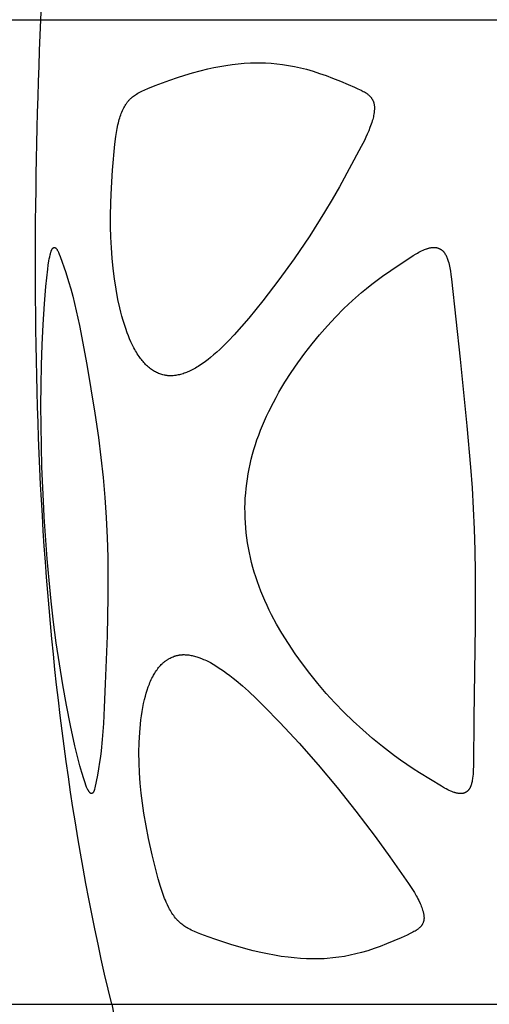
# Model space of a CAD drawing. Header units: millimetres. Extents: x 1250 to 1725, y 0 to 1655.
# Tile 137 of 256: x 1276 to 1296, y 1193 to 1235. Entities that reach past the tile are written whole.
import ezdxf

# ---------------------------------------------------------------- set-up
doc = ezdxf.new("R2010")
doc.units = ezdxf.units.MM
doc.header["$MEASUREMENT"] = 0
doc.layers.add('Crea2D$visibili$tangenti', color=7, linetype='Continuous', true_color=0x000000)

msp = doc.modelspace()

# ---------------------------------------------------------------- linework, layer by layer
at = {"layer": 'Crea2D$visibili$tangenti'}
for p, q in [((1262.667, 1234.666), (1276.55, 1234.666)), ((1276.55, 1234.666), (1296.846, 1234.666)), ((1265.9, 1192.518), (1279.584, 1192.518)), ((1279.584, 1192.518), (1299.588, 1192.518))]:
    msp.add_line(p, q, dxfattribs=at)
for points in [[(1282.109, 1219.42), (1282.085, 1219.42), (1282.061, 1219.421), (1282.037, 1219.422), (1282.013, 1219.424), (1281.989, 1219.426), (1281.965, 1219.428), (1281.941, 1219.431), (1281.918, 1219.435), (1281.894, 1219.439), (1281.87, 1219.443), (1281.823, 1219.453), (1281.777, 1219.464), (1281.73, 1219.477), (1281.685, 1219.491), (1281.639, 1219.507), (1281.594, 1219.525), (1281.55, 1219.544), (1281.506, 1219.564), (1281.464, 1219.586), (1281.421, 1219.609), (1281.38, 1219.633), (1281.357, 1219.647), (1281.334, 1219.662), (1281.288, 1219.693), (1281.244, 1219.725), (1281.201, 1219.759), (1281.158, 1219.794), (1281.117, 1219.831), (1281.077, 1219.868), (1281.038, 1219.907), (1281, 1219.946), (1280.962, 1219.987), (1280.926, 1220.029), (1280.89, 1220.071), (1280.856, 1220.114), (1280.822, 1220.158), (1280.789, 1220.203), (1280.757, 1220.248), (1280.717, 1220.307), (1280.678, 1220.367), (1280.64, 1220.428), (1280.604, 1220.489), (1280.569, 1220.551), (1280.534, 1220.614), (1280.469, 1220.74), (1280.408, 1220.869), (1280.351, 1221), (1280.297, 1221.132), (1280.246, 1221.266), (1280.184, 1221.44), (1280.126, 1221.616), (1280.072, 1221.793), (1280.021, 1221.972), (1279.974, 1222.151), (1279.93, 1222.331), (1279.851, 1222.693), (1279.77, 1223.132), (1279.702, 1223.573), (1279.646, 1224.015), (1279.603, 1224.459), (1279.571, 1224.905), (1279.55, 1225.35), (1279.539, 1225.797), (1279.537, 1226.243), (1279.548, 1226.853), (1279.573, 1227.462), (1279.624, 1228.23), (1279.722, 1229.334), (1279.762, 1229.669), (1279.787, 1229.836), (1279.817, 1230.002), (1279.852, 1230.168), (1279.872, 1230.25), (1279.911, 1230.397), (1279.93, 1230.461), (1279.951, 1230.525), (1279.973, 1230.589), (1279.996, 1230.652), (1280.021, 1230.714), (1280.048, 1230.776), (1280.076, 1230.836), (1280.101, 1230.887), (1280.128, 1230.937), (1280.156, 1230.987), (1280.186, 1231.035), (1280.202, 1231.059), (1280.217, 1231.082), (1280.234, 1231.105), (1280.251, 1231.128), (1280.268, 1231.15), (1280.286, 1231.172), (1280.304, 1231.194), (1280.322, 1231.215), (1280.34, 1231.235), (1280.358, 1231.253), (1280.376, 1231.272), (1280.395, 1231.29), (1280.414, 1231.308), (1280.434, 1231.325), (1280.453, 1231.342), (1280.473, 1231.359), (1280.514, 1231.391), (1280.557, 1231.423), (1280.6, 1231.452), (1280.643, 1231.481), (1280.701, 1231.516), (1280.759, 1231.549), (1280.819, 1231.58), (1280.879, 1231.61), (1281.001, 1231.666), (1281.124, 1231.719), (1281.438, 1231.848), (1281.756, 1231.969), (1282.075, 1232.083), (1282.397, 1232.192), (1282.718, 1232.294), (1283.042, 1232.389), (1283.367, 1232.478), (1283.695, 1232.559), (1283.953, 1232.615), (1284.212, 1232.666), (1284.472, 1232.71), (1284.733, 1232.748), (1284.996, 1232.778), (1285.258, 1232.801), (1285.522, 1232.815), (1285.786, 1232.821), (1285.849, 1232.821), (1285.911, 1232.821), (1286.159, 1232.816), (1286.406, 1232.802), (1286.652, 1232.781), (1286.898, 1232.751), (1287.154, 1232.711), (1287.409, 1232.662), (1287.662, 1232.605), (1287.914, 1232.541), (1288.198, 1232.458), (1288.48, 1232.368), (1288.759, 1232.27), (1289.037, 1232.166), (1289.37, 1232.035), (1289.701, 1231.897), (1289.979, 1231.776), (1290.117, 1231.712), (1290.254, 1231.646), (1290.347, 1231.597), (1290.393, 1231.571), (1290.438, 1231.544), (1290.46, 1231.53), (1290.482, 1231.516), (1290.503, 1231.501), (1290.524, 1231.485), (1290.545, 1231.469), (1290.565, 1231.453), (1290.584, 1231.436), (1290.604, 1231.418), (1290.618, 1231.404), (1290.631, 1231.39), (1290.645, 1231.375), (1290.658, 1231.361), (1290.671, 1231.345), (1290.683, 1231.33), (1290.695, 1231.314), (1290.706, 1231.298), (1290.717, 1231.281), (1290.728, 1231.265), (1290.738, 1231.248), (1290.747, 1231.23), (1290.756, 1231.213), (1290.764, 1231.195), (1290.772, 1231.177), (1290.779, 1231.159), (1290.783, 1231.148), (1290.787, 1231.138), (1290.79, 1231.127), (1290.793, 1231.117), (1290.799, 1231.095), (1290.804, 1231.074), (1290.809, 1231.052), (1290.813, 1231.03), (1290.816, 1231.008), (1290.818, 1230.986), (1290.821, 1230.963), (1290.822, 1230.941), (1290.823, 1230.919), (1290.824, 1230.896), (1290.824, 1230.874), (1290.824, 1230.851), (1290.822, 1230.806), (1290.82, 1230.776), (1290.818, 1230.746), (1290.815, 1230.716), (1290.811, 1230.686), (1290.802, 1230.626), (1290.792, 1230.567), (1290.779, 1230.508), (1290.765, 1230.449), (1290.75, 1230.391), (1290.733, 1230.332), (1290.71, 1230.261), (1290.686, 1230.19), (1290.635, 1230.049), (1290.58, 1229.91), (1290.52, 1229.772), (1290.458, 1229.636), (1290.393, 1229.501), (1290.257, 1229.233), (1289.326, 1227.517), (1289.012, 1226.966), (1288.686, 1226.421), (1288.056, 1225.418), (1287.395, 1224.434), (1286.738, 1223.523), (1286.055, 1222.632), (1285.455, 1221.893), (1285.145, 1221.532), (1284.827, 1221.179), (1284.585, 1220.922), (1284.335, 1220.672), (1284.207, 1220.55), (1284.077, 1220.431), (1283.944, 1220.314), (1283.808, 1220.201), (1283.706, 1220.119), (1283.602, 1220.04), (1283.497, 1219.963), (1283.389, 1219.89), (1283.279, 1219.819), (1283.224, 1219.786), (1283.167, 1219.753), (1283.111, 1219.721), (1283.053, 1219.69), (1282.995, 1219.661), (1282.936, 1219.632), (1282.887, 1219.61), (1282.838, 1219.588), (1282.788, 1219.568), (1282.738, 1219.548), (1282.687, 1219.53), (1282.636, 1219.513), (1282.585, 1219.497), (1282.533, 1219.482), (1282.481, 1219.469), (1282.429, 1219.457), (1282.376, 1219.446), (1282.323, 1219.438), (1282.27, 1219.43), (1282.216, 1219.425), (1282.163, 1219.422), (1282.136, 1219.42)], [(1276.702, 1213.384), (1276.682, 1213.744), (1276.603, 1215.519), (1276.564, 1217.288), (1276.56, 1218.151), (1276.566, 1219.015), (1276.583, 1219.878), (1276.612, 1220.741), (1276.653, 1221.62), (1276.709, 1222.498), (1276.769, 1223.24), (1276.847, 1223.982), (1276.87, 1224.161), (1276.897, 1224.339), (1276.913, 1224.428), (1276.932, 1224.516), (1276.953, 1224.604), (1276.964, 1224.648), (1276.983, 1224.713), (1276.99, 1224.736), (1276.998, 1224.758), (1277.002, 1224.769), (1277.007, 1224.78), (1277.011, 1224.791), (1277.016, 1224.801), (1277.021, 1224.812), (1277.026, 1224.822), (1277.032, 1224.833), (1277.038, 1224.843), (1277.044, 1224.853), (1277.051, 1224.863), (1277.055, 1224.868), (1277.059, 1224.874), (1277.063, 1224.879), (1277.065, 1224.882), (1277.068, 1224.884), (1277.07, 1224.887), (1277.072, 1224.889), (1277.075, 1224.892), (1277.077, 1224.894), (1277.08, 1224.896), (1277.082, 1224.898), (1277.085, 1224.9), (1277.087, 1224.902), (1277.09, 1224.904), (1277.093, 1224.906), (1277.094, 1224.907), (1277.095, 1224.908), (1277.097, 1224.908), (1277.098, 1224.909), (1277.1, 1224.91), (1277.101, 1224.911), (1277.102, 1224.911), (1277.104, 1224.912), (1277.105, 1224.913), (1277.107, 1224.913), (1277.108, 1224.914), (1277.11, 1224.914), (1277.111, 1224.915), (1277.113, 1224.915), (1277.115, 1224.916), (1277.116, 1224.916), (1277.118, 1224.917), (1277.119, 1224.917), (1277.121, 1224.917), (1277.123, 1224.917), (1277.124, 1224.918), (1277.126, 1224.918), (1277.128, 1224.918), (1277.129, 1224.918), (1277.131, 1224.918), (1277.133, 1224.918), (1277.135, 1224.918), (1277.137, 1224.918), (1277.138, 1224.918), (1277.14, 1224.917), (1277.142, 1224.917), (1277.144, 1224.917), (1277.145, 1224.916), (1277.147, 1224.916), (1277.149, 1224.915), (1277.151, 1224.915), (1277.152, 1224.914), (1277.154, 1224.914), (1277.156, 1224.913), (1277.157, 1224.913), (1277.159, 1224.912), (1277.16, 1224.911), (1277.162, 1224.911), (1277.163, 1224.91), (1277.167, 1224.908), (1277.17, 1224.907), (1277.172, 1224.905), (1277.175, 1224.903), (1277.178, 1224.901), (1277.181, 1224.899), (1277.183, 1224.897), (1277.186, 1224.895), (1277.189, 1224.893), (1277.191, 1224.891), (1277.194, 1224.889), (1277.196, 1224.886), (1277.199, 1224.884), (1277.201, 1224.881), (1277.206, 1224.876), (1277.21, 1224.871), (1277.214, 1224.866), (1277.223, 1224.855), (1277.231, 1224.844), (1277.238, 1224.833), (1277.245, 1224.822), (1277.252, 1224.811), (1277.259, 1224.799), (1277.266, 1224.788), (1277.279, 1224.765), (1277.291, 1224.741), (1277.302, 1224.717), (1277.313, 1224.693), (1277.323, 1224.669), (1277.337, 1224.633), (1277.377, 1224.523), (1277.621, 1223.841), (1277.743, 1223.461), (1277.834, 1223.15), (1277.918, 1222.837), (1278.069, 1222.208), (1278.203, 1221.574), (1278.518, 1219.902), (1278.699, 1218.864), (1278.865, 1217.823), (1279.014, 1216.78), (1279.122, 1215.928), (1279.214, 1215.075), (1279.29, 1214.219), (1279.347, 1213.362), (1279.349, 1213.342), (1279.389, 1212.499), (1279.413, 1211.656), (1279.424, 1210.808), (1279.422, 1209.959), (1279.384, 1208.286), (1279.312, 1206.231), (1279.269, 1205.221), (1279.228, 1204.536), (1279.176, 1203.852), (1279.129, 1203.366), (1279.101, 1203.124), (1279.068, 1202.882), (1279.024, 1202.605), (1278.975, 1202.329), (1278.863, 1201.779), (1278.852, 1201.734), (1278.847, 1201.711), (1278.844, 1201.7), (1278.84, 1201.689), (1278.837, 1201.678), (1278.833, 1201.667), (1278.829, 1201.656), (1278.824, 1201.645), (1278.82, 1201.634), (1278.815, 1201.624), (1278.812, 1201.618), (1278.809, 1201.613), (1278.806, 1201.608), (1278.803, 1201.603), (1278.8, 1201.598), (1278.796, 1201.593), (1278.793, 1201.588), (1278.789, 1201.583), (1278.786, 1201.578), (1278.784, 1201.575), (1278.782, 1201.573), (1278.78, 1201.571), (1278.778, 1201.569), (1278.776, 1201.566), (1278.773, 1201.564), (1278.771, 1201.562), (1278.769, 1201.56), (1278.767, 1201.558), (1278.765, 1201.556), (1278.762, 1201.555), (1278.76, 1201.553), (1278.758, 1201.551), (1278.755, 1201.55), (1278.753, 1201.548), (1278.75, 1201.547), (1278.748, 1201.545), (1278.745, 1201.544), (1278.742, 1201.543), (1278.741, 1201.542), (1278.74, 1201.542), (1278.738, 1201.541), (1278.737, 1201.541), (1278.736, 1201.54), (1278.734, 1201.54), (1278.733, 1201.539), (1278.731, 1201.539), (1278.729, 1201.539), (1278.728, 1201.539), (1278.726, 1201.539), (1278.725, 1201.539), (1278.723, 1201.539), (1278.721, 1201.539), (1278.72, 1201.539), (1278.718, 1201.539), (1278.716, 1201.539), (1278.715, 1201.539), (1278.713, 1201.539), (1278.712, 1201.54), (1278.71, 1201.54), (1278.709, 1201.54), (1278.707, 1201.541), (1278.705, 1201.541), (1278.704, 1201.542), (1278.702, 1201.542), (1278.701, 1201.543), (1278.699, 1201.543), (1278.698, 1201.544), (1278.696, 1201.545), (1278.693, 1201.546), (1278.69, 1201.547), (1278.687, 1201.549), (1278.685, 1201.551), (1278.683, 1201.552), (1278.681, 1201.553), (1278.679, 1201.554), (1278.677, 1201.555), (1278.673, 1201.558), (1278.67, 1201.561), (1278.666, 1201.564), (1278.663, 1201.567), (1278.659, 1201.57), (1278.656, 1201.573), (1278.653, 1201.576), (1278.65, 1201.58), (1278.647, 1201.583), (1278.644, 1201.587), (1278.638, 1201.594), (1278.632, 1201.601), (1278.622, 1201.613), (1278.613, 1201.626), (1278.605, 1201.639), (1278.596, 1201.652), (1278.588, 1201.665), (1278.58, 1201.679), (1278.573, 1201.692), (1278.565, 1201.706), (1278.551, 1201.734), (1278.538, 1201.762), (1278.513, 1201.819), (1278.478, 1201.905), (1278.446, 1201.992), (1278.415, 1202.08), (1278.386, 1202.169), (1278.304, 1202.445), (1278.228, 1202.724), (1278.014, 1203.586), (1277.821, 1204.454), (1277.647, 1205.325), (1277.49, 1206.2), (1277.346, 1207.093), (1277.216, 1207.987), (1277.101, 1208.883), (1276.998, 1209.781), (1276.908, 1210.68), (1276.829, 1211.581)], [(1285.293, 1213.363), (1285.288, 1213.57), (1285.287, 1213.777), (1285.292, 1213.984), (1285.302, 1214.19), (1285.317, 1214.396), (1285.337, 1214.602), (1285.361, 1214.808), (1285.39, 1215.012), (1285.425, 1215.224), (1285.465, 1215.436), (1285.509, 1215.646), (1285.558, 1215.855), (1285.612, 1216.064), (1285.67, 1216.27), (1285.733, 1216.476), (1285.8, 1216.68), (1285.873, 1216.886), (1285.951, 1217.09), (1286.033, 1217.293), (1286.119, 1217.494), (1286.209, 1217.693), (1286.303, 1217.89), (1286.501, 1218.28), (1286.619, 1218.499), (1286.741, 1218.716), (1286.995, 1219.143), (1287.264, 1219.562), (1287.545, 1219.973), (1287.845, 1220.384), (1288.156, 1220.787), (1288.48, 1221.18), (1288.815, 1221.563), (1289.161, 1221.935), (1289.52, 1222.296), (1289.889, 1222.646), (1290.271, 1222.983), (1290.489, 1223.166), (1290.711, 1223.345), (1290.936, 1223.518), (1291.166, 1223.687), (1291.52, 1223.932), (1292.489, 1224.569), (1292.605, 1224.64), (1292.663, 1224.674), (1292.723, 1224.708), (1292.783, 1224.739), (1292.843, 1224.77), (1292.905, 1224.798), (1292.967, 1224.825), (1293.013, 1224.843), (1293.06, 1224.86), (1293.083, 1224.868), (1293.107, 1224.876), (1293.131, 1224.883), (1293.154, 1224.889), (1293.178, 1224.895), (1293.203, 1224.9), (1293.227, 1224.905), (1293.251, 1224.909), (1293.276, 1224.912), (1293.3, 1224.915), (1293.325, 1224.917), (1293.35, 1224.918), (1293.368, 1224.919), (1293.386, 1224.919), (1293.404, 1224.918), (1293.422, 1224.917), (1293.44, 1224.915), (1293.458, 1224.912), (1293.476, 1224.909), (1293.493, 1224.906), (1293.511, 1224.901), (1293.528, 1224.897), (1293.545, 1224.891), (1293.562, 1224.885), (1293.571, 1224.882), (1293.579, 1224.879), (1293.587, 1224.875), (1293.596, 1224.872), (1293.604, 1224.868), (1293.612, 1224.864), (1293.62, 1224.86), (1293.628, 1224.856), (1293.636, 1224.851), (1293.644, 1224.846), (1293.652, 1224.841), (1293.66, 1224.836), (1293.668, 1224.831), (1293.675, 1224.826), (1293.691, 1224.815), (1293.705, 1224.803), (1293.72, 1224.791), (1293.734, 1224.779), (1293.748, 1224.766), (1293.761, 1224.752), (1293.774, 1224.739), (1293.787, 1224.724), (1293.799, 1224.71), (1293.81, 1224.695), (1293.822, 1224.68), (1293.833, 1224.665), (1293.843, 1224.649), (1293.855, 1224.63), (1293.867, 1224.611), (1293.877, 1224.592), (1293.888, 1224.572), (1293.898, 1224.553), (1293.907, 1224.533), (1293.916, 1224.512), (1293.924, 1224.492), (1293.94, 1224.451), (1293.955, 1224.409), (1293.969, 1224.366), (1293.982, 1224.324), (1294.001, 1224.255), (1294.019, 1224.185), (1294.035, 1224.115), (1294.05, 1224.045), (1294.076, 1223.904), (1294.099, 1223.762), (1294.126, 1223.563), (1294.493, 1220.127), (1294.784, 1217.286), (1294.939, 1215.517), (1295.003, 1214.631), (1295.053, 1213.744), (1295.092, 1212.855), (1295.118, 1211.965), (1295.134, 1210.998), (1295.139, 1210.031), (1295.131, 1208.715), (1295.073, 1204.767), (1295.058, 1202.77), (1295.05, 1202.5), (1295.043, 1202.387), (1295.034, 1202.275), (1295.027, 1202.219), (1295.02, 1202.164), (1295.011, 1202.108), (1295.001, 1202.052), (1294.993, 1202.013), (1294.983, 1201.975), (1294.973, 1201.936), (1294.967, 1201.917), (1294.961, 1201.898), (1294.955, 1201.88), (1294.948, 1201.861), (1294.94, 1201.843), (1294.932, 1201.825), (1294.924, 1201.807), (1294.915, 1201.789), (1294.906, 1201.772), (1294.895, 1201.754), (1294.887, 1201.741), (1294.879, 1201.728), (1294.87, 1201.716), (1294.86, 1201.703), (1294.85, 1201.691), (1294.84, 1201.679), (1294.83, 1201.667), (1294.819, 1201.656), (1294.808, 1201.645), (1294.802, 1201.64), (1294.796, 1201.635), (1294.79, 1201.63), (1294.784, 1201.625), (1294.778, 1201.62), (1294.772, 1201.616), (1294.766, 1201.611), (1294.759, 1201.607), (1294.753, 1201.602), (1294.746, 1201.598), (1294.74, 1201.594), (1294.733, 1201.59), (1294.726, 1201.587), (1294.719, 1201.583), (1294.713, 1201.58), (1294.705, 1201.576), (1294.698, 1201.573), (1294.691, 1201.57), (1294.684, 1201.568), (1294.677, 1201.565), (1294.669, 1201.562), (1294.662, 1201.56), (1294.654, 1201.558), (1294.647, 1201.555), (1294.639, 1201.553), (1294.632, 1201.552), (1294.616, 1201.548), (1294.601, 1201.545), (1294.585, 1201.543), (1294.57, 1201.541), (1294.554, 1201.54), (1294.539, 1201.539), (1294.523, 1201.539), (1294.508, 1201.539), (1294.492, 1201.539), (1294.477, 1201.54), (1294.452, 1201.542), (1294.428, 1201.544), (1294.403, 1201.548), (1294.379, 1201.552), (1294.355, 1201.557), (1294.331, 1201.562), (1294.307, 1201.568), (1294.283, 1201.575), (1294.259, 1201.582), (1294.236, 1201.589), (1294.189, 1201.605), (1294.143, 1201.623), (1294.097, 1201.642), (1294.028, 1201.673), (1293.96, 1201.705), (1293.893, 1201.739), (1293.826, 1201.775), (1293.695, 1201.849), (1292.75, 1202.426), (1292.48, 1202.599), (1292.213, 1202.777), (1291.946, 1202.963), (1291.683, 1203.154), (1291.423, 1203.349), (1291.166, 1203.55), (1290.739, 1203.9), (1290.322, 1204.262), (1289.916, 1204.637), (1289.522, 1205.023), (1289.138, 1205.421), (1288.767, 1205.829), (1288.407, 1206.249), (1288.06, 1206.678), (1287.741, 1207.097), (1287.435, 1207.524), (1287.143, 1207.961), (1286.865, 1208.407), (1286.64, 1208.796), (1286.428, 1209.192), (1286.328, 1209.392), (1286.231, 1209.595), (1286.138, 1209.799), (1286.049, 1210.005), (1285.969, 1210.204), (1285.892, 1210.405), (1285.819, 1210.608), (1285.751, 1210.812), (1285.687, 1211.017), (1285.627, 1211.223), (1285.572, 1211.431), (1285.522, 1211.64), (1285.476, 1211.85), (1285.435, 1212.061), (1285.399, 1212.273), (1285.368, 1212.486), (1285.341, 1212.699), (1285.32, 1212.913), (1285.304, 1213.127), (1285.294, 1213.342)], [(1282.68, 1207.486), (1282.73, 1207.484), (1282.78, 1207.481), (1282.83, 1207.477), (1282.879, 1207.471), (1282.929, 1207.463), (1282.978, 1207.455), (1283.027, 1207.445), (1283.075, 1207.434), (1283.124, 1207.422), (1283.172, 1207.409), (1283.22, 1207.395), (1283.267, 1207.379), (1283.315, 1207.363), (1283.362, 1207.346), (1283.455, 1207.31), (1283.515, 1207.285), (1283.575, 1207.259), (1283.634, 1207.231), (1283.693, 1207.203), (1283.809, 1207.143), (1283.923, 1207.079), (1284.036, 1207.012), (1284.146, 1206.942), (1284.255, 1206.87), (1284.363, 1206.796), (1284.503, 1206.694), (1284.641, 1206.59), (1284.777, 1206.484), (1284.911, 1206.375), (1285.174, 1206.15), (1285.431, 1205.92), (1285.775, 1205.596), (1286.113, 1205.266), (1286.772, 1204.588), (1287.604, 1203.691), (1288.413, 1202.774), (1289.236, 1201.793), (1290.033, 1200.791), (1290.85, 1199.705), (1291.487, 1198.825), (1292.289, 1197.686), (1292.458, 1197.429), (1292.538, 1197.299), (1292.615, 1197.166), (1292.652, 1197.098), (1292.687, 1197.03), (1292.722, 1196.961), (1292.781, 1196.835), (1292.806, 1196.779), (1292.829, 1196.723), (1292.85, 1196.666), (1292.87, 1196.609), (1292.888, 1196.551), (1292.905, 1196.492), (1292.912, 1196.463), (1292.919, 1196.433), (1292.928, 1196.389), (1292.932, 1196.367), (1292.935, 1196.345), (1292.939, 1196.323), (1292.941, 1196.301), (1292.943, 1196.278), (1292.945, 1196.256), (1292.946, 1196.234), (1292.946, 1196.212), (1292.946, 1196.19), (1292.945, 1196.179), (1292.944, 1196.168), (1292.944, 1196.157), (1292.942, 1196.146), (1292.941, 1196.135), (1292.94, 1196.125), (1292.938, 1196.114), (1292.936, 1196.103), (1292.934, 1196.092), (1292.931, 1196.082), (1292.929, 1196.073), (1292.927, 1196.065), (1292.924, 1196.057), (1292.922, 1196.048), (1292.916, 1196.032), (1292.91, 1196.016), (1292.903, 1195.999), (1292.896, 1195.984), (1292.888, 1195.968), (1292.88, 1195.952), (1292.871, 1195.937), (1292.862, 1195.922), (1292.852, 1195.907), (1292.842, 1195.893), (1292.832, 1195.879), (1292.821, 1195.865), (1292.81, 1195.852), (1292.798, 1195.838), (1292.79, 1195.829), (1292.781, 1195.82), (1292.772, 1195.811), (1292.763, 1195.803), (1292.745, 1195.786), (1292.726, 1195.769), (1292.707, 1195.754), (1292.687, 1195.739), (1292.667, 1195.724), (1292.646, 1195.71), (1292.625, 1195.696), (1292.604, 1195.682), (1292.561, 1195.656), (1292.516, 1195.632), (1292.472, 1195.608), (1292.347, 1195.543), (1292.222, 1195.482), (1291.969, 1195.366), (1291.657, 1195.23), (1291.341, 1195.101), (1291.076, 1194.999), (1290.81, 1194.903), (1290.542, 1194.814), (1290.271, 1194.734), (1290.03, 1194.672), (1289.788, 1194.617), (1289.544, 1194.57), (1289.298, 1194.531), (1289.051, 1194.501), (1288.804, 1194.479), (1288.68, 1194.471), (1288.556, 1194.466), (1288.431, 1194.463), (1288.307, 1194.461), (1288.244, 1194.461), (1288.182, 1194.461), (1287.92, 1194.466), (1287.658, 1194.48), (1287.397, 1194.501), (1287.136, 1194.53), (1286.841, 1194.57), (1286.547, 1194.618), (1286.254, 1194.673), (1285.962, 1194.735), (1285.64, 1194.81), (1285.32, 1194.893), (1284.684, 1195.077), (1284.038, 1195.287), (1283.718, 1195.401), (1283.4, 1195.52), (1283.261, 1195.575), (1283.124, 1195.634), (1283.056, 1195.664), (1282.988, 1195.696), (1282.922, 1195.73), (1282.856, 1195.766), (1282.809, 1195.793), (1282.762, 1195.822), (1282.715, 1195.852), (1282.67, 1195.883), (1282.625, 1195.915), (1282.582, 1195.948), (1282.539, 1195.983), (1282.498, 1196.019), (1282.474, 1196.042), (1282.45, 1196.064), (1282.427, 1196.088), (1282.404, 1196.111), (1282.382, 1196.136), (1282.36, 1196.16), (1282.317, 1196.21), (1282.276, 1196.262), (1282.237, 1196.315), (1282.199, 1196.369), (1282.163, 1196.425), (1282.128, 1196.481), (1282.094, 1196.538), (1282.061, 1196.596), (1282.03, 1196.654), (1281.971, 1196.773), (1281.915, 1196.892), (1281.88, 1196.973), (1281.846, 1197.054), (1281.784, 1197.219), (1281.726, 1197.386), (1281.673, 1197.554), (1281.576, 1197.893), (1281.32, 1198.92), (1281.166, 1199.609), (1281.06, 1200.151), (1280.966, 1200.695), (1280.903, 1201.125), (1280.85, 1201.557), (1280.807, 1201.989), (1280.776, 1202.423), (1280.756, 1202.857), (1280.751, 1203.291), (1280.759, 1203.725), (1280.769, 1203.942), (1280.782, 1204.159), (1280.813, 1204.515), (1280.834, 1204.693), (1280.857, 1204.87), (1280.885, 1205.047), (1280.916, 1205.223), (1280.951, 1205.398), (1280.991, 1205.572), (1281.025, 1205.706), (1281.062, 1205.839), (1281.103, 1205.97), (1281.147, 1206.101), (1281.171, 1206.165), (1281.197, 1206.229), (1281.223, 1206.293), (1281.25, 1206.356), (1281.279, 1206.418), (1281.309, 1206.48), (1281.341, 1206.542), (1281.374, 1206.602), (1281.402, 1206.651), (1281.431, 1206.7), (1281.462, 1206.748), (1281.493, 1206.795), (1281.525, 1206.841), (1281.559, 1206.886), (1281.594, 1206.931), (1281.629, 1206.974), (1281.667, 1207.016), (1281.705, 1207.057), (1281.745, 1207.096), (1281.765, 1207.116), (1281.785, 1207.135), (1281.806, 1207.153), (1281.828, 1207.171), (1281.849, 1207.189), (1281.871, 1207.206), (1281.894, 1207.223), (1281.916, 1207.239), (1281.939, 1207.255), (1281.963, 1207.27), (1281.983, 1207.283), (1282.003, 1207.295), (1282.023, 1207.307), (1282.044, 1207.319), (1282.086, 1207.341), (1282.129, 1207.362), (1282.172, 1207.381), (1282.217, 1207.399), (1282.262, 1207.415), (1282.284, 1207.423), (1282.307, 1207.43), (1282.33, 1207.436), (1282.353, 1207.443), (1282.376, 1207.449), (1282.399, 1207.454), (1282.422, 1207.459), (1282.445, 1207.464), (1282.469, 1207.468), (1282.492, 1207.472), (1282.516, 1207.475), (1282.539, 1207.478), (1282.563, 1207.48), (1282.586, 1207.482), (1282.61, 1207.484), (1282.633, 1207.485), (1282.657, 1207.486)]]:
    msp.add_lwpolyline(points, close=True, dxfattribs=at)
msp.add_arc((1341.284, 1206.162), 63.191, 192.46952, 205.2622, dxfattribs=at)
for points in [[(1276.55, 1234.666), (1277.151, 1248.752), (1278.725, 1262.756), (1280.261, 1276.747)], [(1279.584, 1192.518), (1276.282, 1206.236), (1275.989, 1220.567), (1276.55, 1234.666)]]:
    msp.add_open_spline(points, degree=3, dxfattribs=at)

doc.saveas('drawing.dxf')
